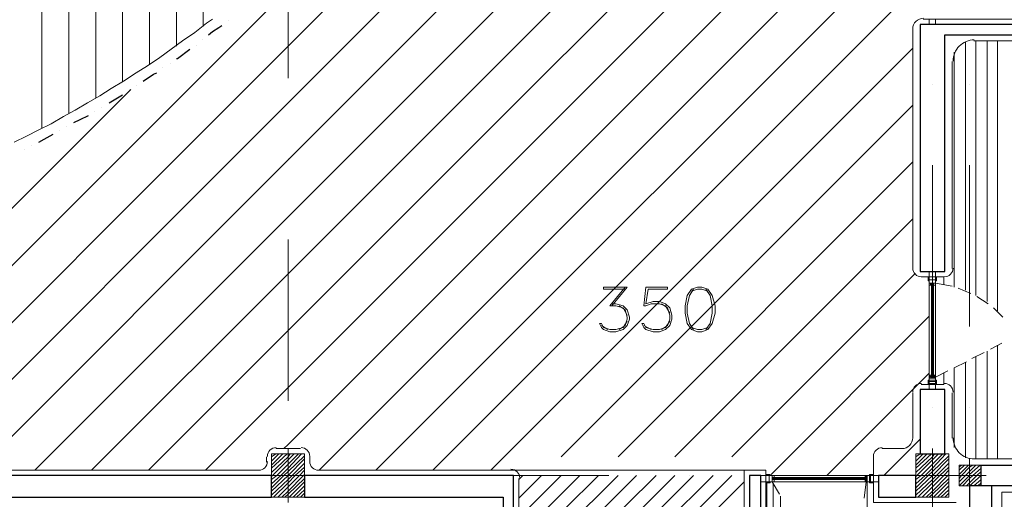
# Model space of a CAD drawing. Header units: metres. Extents: x 5.7 to 89.8, y 4 to 63.5.
# Tile 35 of 45: x 47.1 to 56.3, y 30.9 to 35.4. Entities that reach past the tile are written whole.
import ezdxf

# ---------------------------------------------------------------- set-up
doc = ezdxf.new("R2010")
doc.units = ezdxf.units.M
doc.header["$MEASUREMENT"] = 0
for name, color, linetype in [('PDF10_ax', 7, 'Continuous'), ('PDF10_column', 7, 'Continuous'), ('PDF10_halozen', 7, 'Continuous'), ('PDF10_hatch-plan', 7, 'Continuous'), ('PDF10_khatchin', 7, 'Continuous'), ('PDF10_Layer5', 7, 'Continuous'), ('PDF10_saghf kazeb', 7, 'Continuous'), ('PDF10_textt', 7, 'Continuous'), ('PDF10_wall', 7, 'Continuous'), ('PDF10_WIN', 7, 'Continuous')]:
    doc.layers.add(name, color=color, linetype=linetype)

msp = doc.modelspace()

# ---------------------------------------------------------------- linework, layer by layer
at = {"layer": 'PDF10_ax', "lineweight": 9}
for points in [[(49.5846, 36.3642), (49.5846, 34.8617)], [(55.5849, 34.8039), (55.5849, 34.8039)], [(55.9316, 34.8039), (55.9316, 34.8039)], [(49.5846, 34.1105), (49.5846, 34.1105)], [(55.5849, 34.0527), (55.5849, 32.5502)], [(55.9316, 34.0527), (55.9316, 32.5502)], [(49.5846, 33.3593), (49.5846, 31.8568)], [(55.5849, 31.799), (55.5849, 31.799)], [(55.9316, 31.799), (55.9316, 31.799)], [(47.3213, 31.1634), (47.3213, 31.1634)], [(48.0725, 31.1634), (49.575, 31.1634)], [(49.5846, 31.1056), (49.5846, 31.1056)], [(50.3166, 31.1634), (50.3166, 31.1634)], [(51.0678, 31.1634), (52.5703, 31.1634)], [(53.3215, 31.1634), (53.3215, 31.1634)], [(54.0728, 31.1634), (55.5752, 31.1634)], [(55.5849, 31.0478), (55.5849, 30.2965)], [(55.9316, 31.0478), (55.9316, 30.2965)]]:
    msp.add_lwpolyline(points, dxfattribs=at)
at = {"layer": 'PDF10_column', "lineweight": 18}
for points in [[(49.4305, 31.3367), (49.4691, 31.3656)], [(49.4305, 31.2982), (49.4979, 31.3656)], [(49.4305, 31.2597), (49.5365, 31.3656)], [(49.4305, 31.2308), (49.575, 31.3656)], [(49.4305, 31.1922), (49.5846, 31.3367), (49.6039, 31.3656)], [(49.4305, 31.1537), (49.4402, 31.1634), (49.5846, 31.3078), (49.6424, 31.3656)], [(49.4305, 31.1248), (49.4787, 31.1634), (49.5846, 31.2693), (49.6809, 31.3656)], [(49.4305, 31.0863), (49.5172, 31.1634), (49.5846, 31.2308), (49.7098, 31.3656)], [(49.5846, 31.4138), (49.5846, 30.9129)], [(55.4308, 31.3367), (55.4693, 31.3656)], [(55.4308, 31.2982), (55.4982, 31.3656)], [(55.4308, 31.2597), (55.5367, 31.3656)], [(55.4308, 31.2308), (55.5752, 31.3656)], [(55.4308, 31.1922), (55.5849, 31.3367), (55.6041, 31.3656)], [(55.4308, 31.1537), (55.4404, 31.1634), (55.5849, 31.3078), (55.6427, 31.3656)], [(55.4308, 31.1248), (55.4789, 31.1634), (55.5849, 31.2693), (55.6812, 31.3656)], [(55.4308, 31.0863), (55.5174, 31.1634), (55.5849, 31.2308), (55.7101, 31.3656)], [(55.5849, 31.4138), (55.5849, 30.9129)], [(49.4305, 31.0478), (49.5461, 31.1634), (49.5846, 31.2019), (49.7387, 31.3463)], [(49.4305, 31.0189), (49.5846, 31.1634), (49.7387, 31.3175)], [(49.4305, 30.9804), (49.5846, 31.1248), (49.6232, 31.1634), (49.7387, 31.2789)], [(55.4308, 31.0478), (55.5463, 31.1634), (55.5849, 31.2019), (55.739, 31.3463)], [(55.4308, 31.0189), (55.5849, 31.1634), (55.739, 31.3175)], [(55.4308, 30.9804), (55.5849, 31.1248), (55.6234, 31.1634), (55.739, 31.2789)], [(55.9316, 31.3175), (55.9316, 31.0093)], [(49.4498, 30.9611), (49.5846, 31.0959), (49.652, 31.1634), (49.7387, 31.2404)], [(49.4883, 30.9611), (49.5846, 31.0574), (49.6906, 31.1634), (49.7387, 31.2115)], [(55.45, 30.9611), (55.5849, 31.0959), (55.6523, 31.1634), (55.739, 31.2404)], [(55.4886, 30.9611), (55.5849, 31.0574), (55.6908, 31.1634), (55.739, 31.2115)], [(55.8353, 31.2404), (55.8545, 31.2597)], [(55.8353, 31.2115), (55.8834, 31.2597)], [(55.8353, 31.173), (55.922, 31.2597)], [(55.8353, 31.1345), (55.8545, 31.1634), (55.9316, 31.2404), (55.9605, 31.2597)], [(55.8353, 31.1056), (55.8931, 31.1634), (55.9316, 31.2019), (55.9894, 31.2597)], [(55.8353, 31.067), (55.9316, 31.1634), (55.9316, 31.173), (56.0279, 31.2597)], [(55.8642, 31.067), (55.9316, 31.1345), (55.9605, 31.1634), (56.0375, 31.2308)], [(55.9027, 31.067), (55.9316, 31.0959), (55.999, 31.1634), (56.0375, 31.2019)], [(49.7869, 31.1634), (49.3824, 31.1634)], [(49.5268, 30.9611), (49.5846, 31.0189), (49.7291, 31.1634), (49.7387, 31.173)], [(49.5557, 30.9611), (49.5846, 30.99), (49.7387, 31.1345)], [(49.5846, 31.1634), (49.5846, 31.1634)], [(49.5943, 30.9611), (49.7387, 31.1056)], [(56.0857, 31.1634), (55.7871, 31.1634), (55.3826, 31.1634)], [(55.5271, 30.9611), (55.5849, 31.0189), (55.7293, 31.1634), (55.739, 31.173)], [(55.556, 30.9611), (55.5849, 30.99), (55.739, 31.1345)], [(55.5849, 31.1634), (55.5849, 31.1634)], [(55.5945, 30.9611), (55.739, 31.1056)], [(55.9316, 31.067), (56.0375, 31.1634)], [(55.9701, 31.067), (56.0375, 31.1248)], [(56.0086, 31.067), (56.0375, 31.0959)], [(49.6328, 30.9611), (49.7387, 31.067)], [(49.6617, 30.9611), (49.7387, 31.0285)], [(49.7002, 30.9611), (49.7387, 30.9996)], [(55.633, 30.9611), (55.739, 31.067)], [(55.6619, 30.9611), (55.739, 31.0285)], [(55.7004, 30.9611), (55.739, 30.9996)]]:
    msp.add_lwpolyline(points, dxfattribs=at)
for points in [[(49.4305, 30.9611), (49.7387, 30.9611), (49.7387, 31.3656), (49.4305, 31.3656)], [(55.4308, 30.9611), (55.739, 30.9611), (55.739, 31.3656), (55.4308, 31.3656)], [(56.0375, 31.067), (55.8353, 31.067), (55.8353, 31.2597), (56.0375, 31.2597)]]:
    msp.add_lwpolyline(points, close=True, dxfattribs=at)
at = {"layer": 'PDF10_halozen', "lineweight": 25}
for points in [[(49.026, 35.4011), (49.026, 35.4011)], [(48.843, 35.2662), (48.8816, 35.2951), (48.9393, 35.3337), (48.9682, 35.3529)], [(48.7852, 35.2181), (48.7852, 35.2181)], [(48.5445, 35.0447), (48.5541, 35.0447), (48.6697, 35.1314)], [(48.7275, 35.1699), (48.7275, 35.1699)], [(48.4193, 34.958), (48.4193, 34.958)], [(48.4867, 34.9966), (48.4867, 34.9966)], [(48.2363, 34.8328), (48.3326, 34.9003), (48.3615, 34.9099)], [(48.1111, 34.7558), (48.1111, 34.7558)], [(48.1688, 34.7943), (48.1688, 34.7943)], [(47.9184, 34.6306), (47.9955, 34.6787), (48.0436, 34.7076)], [(47.851, 34.5921), (47.851, 34.5921)], [(47.591, 34.4476), (47.6488, 34.4765), (47.7258, 34.515)], [(47.7836, 34.5535), (47.7836, 34.5535)], [(47.5236, 34.4091), (47.5236, 34.4091)], [(47.2635, 34.2646), (47.3117, 34.2935), (47.3983, 34.3416)], [(47.4561, 34.3705), (47.4561, 34.3705)], [(47.1961, 34.2357), (47.1961, 34.2357)], [(47.1287, 34.1972), (47.1287, 34.1972)]]:
    msp.add_lwpolyline(points, dxfattribs=at)
at = {"layer": 'PDF10_hatch-plan', "lineweight": 18}
for points in [[(45.1061, 31.2115), (49.5846, 35.69), (51.5494, 37.6644), (55.4019, 41.5073)], [(45.6358, 31.2115), (49.5846, 35.1603), (52.0887, 37.6644), (55.4019, 40.9775)], [(46.1656, 31.2115), (49.5846, 34.6306), (52.6185, 37.6644), (55.4019, 40.4478)], [(46.6953, 31.2115), (49.5846, 34.1009), (53.1482, 37.6644), (55.4019, 39.9181)], [(47.225, 31.2115), (49.5846, 33.5712), (53.6779, 37.6644), (55.4019, 39.3884)], [(47.7547, 31.2115), (49.5846, 33.0414), (54.2076, 37.6644), (55.4019, 38.8587)], [(48.2844, 31.2115), (49.5846, 32.5117), (54.7373, 37.6644), (55.4019, 38.329)], [(48.8141, 31.2115), (49.5846, 31.982), (55.267, 37.6644), (55.4019, 37.7992)], [(48.7949, 35.3433), (48.7949, 37.3755)], [(49.5461, 31.4138), (49.5846, 31.4523), (55.4019, 37.2695)], [(48.5445, 35.1603), (48.5445, 37.1154)], [(48.294, 34.9869), (48.294, 36.8747)], [(49.8736, 31.2115), (55.556, 36.8939)], [(48.0436, 34.8232), (48.0436, 36.6628)], [(47.7932, 34.6787), (47.7932, 36.4701)], [(50.4033, 31.2115), (55.556, 36.3642)], [(47.5428, 34.5343), (47.5428, 36.2968)], [(47.2924, 34.3994), (47.2924, 36.1234)], [(50.933, 31.2115), (55.556, 35.8345)], [(51.4723, 31.2115), (55.4019, 35.141)], [(55.8931, 32.8873), (55.8931, 35.1988)], [(55.9894, 32.8392), (55.9894, 35.2085)], [(56.0953, 32.7814), (56.0953, 35.2085)], [(56.1916, 32.6947), (56.1916, 35.2085)], [(55.7871, 32.9162), (55.7871, 35.1025)], [(44.5764, 31.2115), (48.1207, 34.7558)], [(52.1273, 31.3367), (55.4019, 34.6113)], [(52.657, 31.3367), (55.4019, 34.0816)], [(53.1867, 31.3367), (55.4019, 33.5519)], [(53.7164, 31.3367), (55.4211, 33.0414)], [(55.6908, 32.9451), (55.6908, 33.0125)], [(54.0824, 31.173), (55.556, 32.6466)], [(56.1916, 31.3175), (56.1916, 32.3769)], [(56.0953, 31.3175), (56.0953, 32.3191)], [(55.8931, 31.3271), (55.8931, 32.2132)], [(55.9894, 31.3175), (55.9894, 32.2709)], [(54.6025, 31.1634), (55.556, 32.1168)], [(55.6908, 32.0109), (55.6908, 32.1168)], [(55.7871, 31.4234), (55.7871, 32.165)], [(55.1322, 31.1634), (55.4693, 31.5004)], [(51.7324, 31.1248), (51.7709, 31.1634)], [(51.7324, 30.9515), (51.9443, 31.1634)], [(51.8287, 30.8648), (52.1273, 31.1634)], [(52.0021, 30.8648), (52.3006, 31.1634)], [(52.1562, 30.8455), (52.474, 31.1634)], [(52.1562, 30.6625), (52.657, 31.1634)], [(52.1562, 30.4892), (52.8303, 31.1634)], [(52.1562, 30.3158), (53.0133, 31.1634)], [(52.1562, 30.1328), (53.1867, 31.1634)], [(52.1562, 29.9595), (53.3601, 31.1634)], [(52.1562, 29.7861), (53.5431, 31.1634)], [(53.4178, 30.8648), (53.7164, 31.1634)], [(53.5912, 30.8648), (53.832, 31.1056)], [(54.0439, 28.3799), (54.0439, 29.6609), (54.0439, 31.0959)], [(54.1017, 28.3221), (54.1017, 29.6609), (54.1017, 31.0863)], [(54.9781, 28.3221), (54.9781, 29.6609), (54.9781, 31.1056)], [(54.1691, 28.3221), (54.1691, 29.6609), (54.1691, 30.9707)]]:
    msp.add_lwpolyline(points, dxfattribs=at)
at = {"layer": 'PDF10_khatchin', "lineweight": 18}
for points in [[(55.6138, 32.9548), (55.7679, 32.9259)], [(55.8256, 32.9066), (55.9412, 32.8584)], [(55.999, 32.8296), (56.105, 32.7621)], [(56.1531, 32.7236), (56.2398, 32.6369)], [(56.1242, 32.3384), (56.2302, 32.3961)], [(55.9509, 32.2517), (56.0664, 32.3095)], [(55.7871, 32.165), (55.9027, 32.2228)], [(55.6138, 32.0783), (55.7293, 32.1361)], [(54.092, 31.1056), (54.1594, 30.99)], [(54.9685, 31.1056), (54.9492, 30.9515)]]:
    msp.add_lwpolyline(points, dxfattribs=at)
at = {"layer": 'PDF10_Layer5', "lineweight": 13}
for points in [[(55.4982, 35.4107), (63.781, 35.4107), (63.781, 35.5167), (64.0892, 35.5167), (64.0892, 31.0093), (56.2302, 31.0093), (56.2302, 20.0104), (44.8364, 20.0104), (44.8364, 24.6141), (43.7385, 24.6141), (43.7385, 24.5371), (43.4303, 24.5371), (43.4303, 24.6141), (42.9391, 24.6141), (42.9391, 20.3668), (43.8348, 20.3668), (43.8348, 20.0586), (23.4841, 20.0586)], [(55.4019, 35.3144), (55.4019, 33.0896)], [(55.9701, 35.2085), (63.5884, 35.2085)], [(55.7679, 35.0158), (55.7679, 33.0896)], [(55.6908, 33.0125), (55.4789, 33.0125)], [(55.6908, 32.0109), (55.4789, 32.0109)], [(55.4019, 31.9338), (55.4019, 31.5101)], [(55.7679, 31.9338), (55.7679, 31.5101)], [(49.4691, 31.4138), (49.7002, 31.4138)], [(55.2959, 31.4138), (55.1129, 31.4138)], [(49.3824, 31.2886), (49.3824, 31.3367)], [(49.7869, 31.2886), (49.7869, 31.3367)], [(55.0359, 31.3367), (55.0359, 30.9129), (55.8064, 30.9129)], [(55.9701, 31.3175), (63.5884, 31.3175)], [(43.8637, 31.2115), (49.3053, 31.2115)], [(49.8639, 31.2115), (51.6553, 31.2115)], [(54.0342, 28.4185), (54.0342, 31.2115), (53.832, 31.2115), (53.832, 28.1969)], [(51.7324, 31.1345), (51.7324, 27.9947)]]:
    msp.add_lwpolyline(points, dxfattribs=at)
for centre, radius, start, end in [((55.503, 35.3192), 0.1011, 90, 180), ((55.9749, 35.0206), 0.1974, 89.99999, 180.00001), ((55.4837, 33.0944), 0.0819, 180, 270), ((55.6956, 33.0944), 0.0819, 270, 360), ((55.4837, 31.9387), 0.0819, 90, 180), ((55.6956, 31.9387), 0.0819, 0.00546, 90), ((55.3007, 31.5149), 0.1011, 270, 0), ((55.9749, 31.5149), 0.1974, 179.99999, 270.00001), ((49.4739, 31.3415), 0.0819, 90, 180), ((49.705, 31.3415), 0.0819, 0.00546, 90), ((55.1178, 31.3415), 0.0819, 90.00546, 180), ((49.3101, 31.2934), 0.0819, 270, 360), ((49.8687, 31.2934), 0.0819, 180, 270), ((51.6602, 31.1393), 0.0819, 0.00546, 90)]:
    msp.add_arc(centre, radius, start, end, dxfattribs=at)
at = {"layer": 'PDF10_saghf kazeb', "lineweight": 18}
for points in [[(47.0324, 34.2646), (47.1479, 34.3224), (47.2635, 34.3802), (47.3791, 34.438), (47.4947, 34.5054), (47.6006, 34.5632), (47.7162, 34.6306), (47.8317, 34.698), (47.9377, 34.7654), (48.0533, 34.8328), (48.1688, 34.9099), (48.2748, 34.9773), (48.3904, 35.0544), (48.4963, 35.1314), (48.6022, 35.2085), (48.7178, 35.2855), (48.8238, 35.3722), (48.8816, 35.4107)], [(53.832, 31.2115), (51.6457, 31.2115)]]:
    msp.add_lwpolyline(points, dxfattribs=at)
at = {"layer": 'PDF10_textt', "lineweight": 20}
for points in [[(52.7244, 32.897), (52.5221, 32.897), (52.5221, 32.9162), (52.7437, 32.9162), (52.5992, 32.7429)], [(52.7244, 32.9162), (52.5799, 32.7429), (52.6377, 32.7429), (52.7051, 32.7236), (52.7437, 32.6562)], [(53.1385, 32.5984), (53.1, 32.5406), (53.0422, 32.5214), (52.9844, 32.5214), (52.917, 32.5406), (52.8978, 32.5791), (52.8785, 32.5791), (52.8978, 32.5406), (52.917, 32.5214), (52.9844, 32.5021), (53.0422, 32.5021), (53.1, 32.5214), (53.1385, 32.5599), (53.1578, 32.6177), (53.1578, 32.6562), (53.1385, 32.7236), (53.1, 32.7621), (53.0422, 32.7814), (52.9844, 32.7814), (52.917, 32.7621), (52.9363, 32.897), (53.1193, 32.897), (53.1193, 32.9162), (52.917, 32.9162), (52.8978, 32.7429), (52.917, 32.7429), (52.9652, 32.7621), (53.0422, 32.7621), (53.1, 32.7429), (53.1385, 32.6755)], [(53.3601, 32.897), (53.3215, 32.8392), (53.3023, 32.7429), (53.3023, 32.6755), (53.3215, 32.5791), (53.3601, 32.5214)], [(53.4949, 32.8777), (53.4371, 32.897), (53.3986, 32.897), (53.3408, 32.8777)], [(53.4756, 32.5214), (53.5142, 32.5791), (53.5334, 32.6755), (53.5334, 32.7429), (53.5142, 32.8392), (53.4756, 32.897)], [(52.5992, 32.7621), (52.6377, 32.7621), (52.7051, 32.7429), (52.7437, 32.7043), (52.7629, 32.6369), (52.7629, 32.6177), (52.7437, 32.5599), (52.7051, 32.5214), (52.6377, 32.5021), (52.5799, 32.5021), (52.5221, 32.5214), (52.5029, 32.5406), (52.4836, 32.5791), (52.5029, 32.5791), (52.5221, 32.5406), (52.5799, 32.5214), (52.6377, 32.5214), (52.7051, 32.5406), (52.7437, 32.5984)], [(52.6666, 32.7429), (52.7244, 32.7043), (52.7437, 32.6369), (52.7437, 32.6177), (52.7244, 32.5599), (52.6666, 32.5214)], [(53.0615, 32.7621), (53.1193, 32.7236), (53.1385, 32.6562), (53.1385, 32.6177), (53.1193, 32.5599), (53.0615, 32.5214)], [(52.5607, 32.5214), (52.5029, 32.5599)], [(52.9652, 32.5214), (52.8978, 32.5599)], [(53.3408, 32.5406), (53.3986, 32.5214), (53.4371, 32.5214), (53.4949, 32.5406)]]:
    msp.add_lwpolyline(points, dxfattribs=at)
msp.add_lwpolyline([(53.3986, 32.9162), (53.3408, 32.897), (53.3023, 32.8392), (53.283, 32.7429), (53.283, 32.6755), (53.3023, 32.5791), (53.3408, 32.5214), (53.3986, 32.5021), (53.4371, 32.5021), (53.4949, 32.5214), (53.5334, 32.5791), (53.5623, 32.6755), (53.5623, 32.7429), (53.5334, 32.8392), (53.4949, 32.897), (53.4371, 32.9162)], close=True, dxfattribs=at)
at = {"layer": 'PDF10_wall', "lineweight": 30}
for points in [[(55.4693, 33.0607), (55.7004, 33.0607), (55.7004, 35.2662), (56.8369, 35.2662), (56.8369, 35.3626), (55.4693, 35.3626)], [(55.4693, 31.3656), (55.7004, 31.3656), (55.7004, 31.9627), (55.4693, 31.9627)], [(43.7385, 30.9611), (49.4305, 30.9611), (49.4305, 31.1634), (43.7385, 31.1634)], [(51.6842, 27.9562), (51.6842, 31.1634), (49.7387, 31.1634), (49.7387, 30.9611), (51.5879, 30.9611), (51.5879, 27.9562)], [(55.4308, 30.9611), (55.4308, 31.1634), (55.084, 31.1634), (55.084, 30.9611)]]:
    msp.add_lwpolyline(points, close=True, dxfattribs=at)
for points in [[(56.0375, 31.067), (56.0375, 31.2597), (59.8322, 31.2597), (59.8322, 31.067), (56.1338, 31.067), (56.1338, 24.7875)], [(56.1338, 31.067), (55.9316, 31.067), (55.9316, 28.2644), (53.9861, 28.2644), (53.9861, 31.1634), (53.8801, 31.1634), (53.8801, 28.168), (55.9316, 28.168), (55.9316, 24.7875)]]:
    msp.add_lwpolyline(points, dxfattribs=at)
at = {"layer": 'PDF10_WIN', "lineweight": 18}
for points in [[(55.6138, 35.3626), (55.6138, 35.4107), (55.556, 35.4107), (55.556, 35.3626)], [(55.5463, 32.974), (55.556, 32.974), (55.556, 33.0125), (55.5463, 33.0125)], [(55.6138, 33.0607), (55.6138, 33.0125), (55.556, 33.0125), (55.556, 33.0607)], [(55.6138, 32.9836), (55.6138, 33.0125), (55.556, 33.0125), (55.556, 32.9836), (55.556, 32.9548), (55.6138, 32.9548), (55.6138, 32.9836), (55.556, 32.9836)], [(55.556, 33.0125), (55.6138, 33.0125), (55.6138, 32.9836), (55.556, 32.9836)], [(55.6138, 32.974), (55.6234, 32.974), (55.6234, 33.0125), (55.6138, 33.0125)], [(55.5752, 32.9355), (55.5752, 32.9548), (55.556, 32.9548), (55.6138, 32.9548), (55.6138, 32.9836), (55.556, 32.9836), (55.556, 32.9548), (55.556, 32.9355)], [(55.556, 32.9355), (55.5656, 32.9355), (55.5656, 32.9548), (55.556, 32.9548)], [(55.6138, 32.9355), (55.5945, 32.9355), (55.5945, 32.9548), (55.6138, 32.9548)], [(55.5945, 32.9355), (55.6138, 32.9355), (55.6138, 32.9548), (55.5945, 32.9548)], [(55.5752, 32.0976), (55.556, 32.0976), (55.556, 32.0687), (55.5752, 32.0687)], [(55.5945, 32.0976), (55.6138, 32.0976), (55.6138, 32.0687), (55.5945, 32.0687)], [(55.5463, 32.0494), (55.556, 32.0494), (55.556, 32.0109), (55.5463, 32.0109)], [(55.556, 32.0783), (55.556, 32.0879), (55.5656, 32.0879), (55.5656, 32.0783)], [(55.6138, 32.0494), (55.556, 32.0494), (55.556, 32.0687), (55.6138, 32.0687)], [(55.556, 32.0687), (55.6138, 32.0687), (55.6138, 32.0398), (55.556, 32.0398)], [(55.556, 32.0398), (55.556, 32.0205), (55.6138, 32.0205), (55.6138, 32.0398)], [(55.556, 32.0109), (55.6138, 32.0109), (55.6138, 32.0398), (55.556, 32.0398)], [(55.6138, 32.0109), (55.6138, 31.9627), (55.556, 31.9627), (55.556, 32.0109)], [(55.6138, 32.0783), (55.6138, 32.0879), (55.5945, 32.0879), (55.5945, 32.0783)], [(54.0342, 31.1056), (53.9861, 31.1056), (53.9861, 31.1634), (54.0342, 31.1634)], [(54.0728, 31.173), (54.0728, 31.1634), (54.0342, 31.1634), (54.0342, 31.173)], [(54.0631, 31.1056), (54.092, 31.1056), (54.092, 31.1634), (54.0631, 31.1634), (54.0342, 31.1634), (54.0342, 31.1056), (54.0631, 31.1056), (54.0631, 31.1634)], [(54.0342, 31.1634), (54.0342, 31.1056), (54.0631, 31.1056), (54.0631, 31.1634)], [(54.092, 31.1634), (54.092, 31.1056), (54.0631, 31.1056), (54.0631, 31.1634)], [(54.092, 31.1634), (54.1113, 31.1634), (54.1113, 31.1441), (54.092, 31.1441)], [(54.1113, 31.1441), (54.1113, 31.1634), (54.092, 31.1634), (54.092, 31.1441)], [(54.092, 31.1056), (54.1113, 31.1056), (54.1113, 31.1248), (54.092, 31.1248)], [(54.1113, 31.1248), (54.1113, 31.1056), (54.092, 31.1056), (54.092, 31.1248)], [(54.9588, 31.1634), (54.9588, 31.1441), (54.9685, 31.1441), (54.9685, 31.1634)], [(54.9588, 31.1441), (54.9781, 31.1441), (54.9781, 31.1634), (54.9781, 31.1056), (55.007, 31.1056), (55.007, 31.1634), (54.9781, 31.1634), (54.9588, 31.1634)], [(54.9588, 31.1056), (54.9588, 31.1248), (54.9685, 31.1248), (54.9685, 31.1056)], [(54.9588, 31.1248), (54.9588, 31.1056), (54.9781, 31.1056), (54.9781, 31.1248)], [(54.9974, 31.1634), (54.9781, 31.1634), (54.9781, 31.1056), (54.9974, 31.1056)], [(54.9974, 31.173), (54.9974, 31.1634), (55.0359, 31.1634), (55.0359, 31.173)], [(54.9974, 31.1056), (54.9974, 31.0959), (55.0359, 31.0959), (55.0359, 31.1056)], [(55.007, 31.1056), (55.007, 31.1634), (55.0359, 31.1634), (55.0359, 31.1056)], [(55.0359, 31.1634), (55.0359, 31.1056), (55.007, 31.1056), (55.007, 31.1634)], [(55.084, 31.1056), (55.0359, 31.1056), (55.0359, 31.1634), (55.084, 31.1634)]]:
    msp.add_lwpolyline(points, close=True, dxfattribs=at)
for points in [[(55.556, 32.0976), (55.556, 32.9355)], [(55.5752, 32.0976), (55.5752, 32.9355)], [(55.5849, 32.9548), (55.5849, 32.0687), (55.5849, 32.9548), (55.5849, 32.0687)], [(55.5945, 32.0976), (55.5945, 32.9355)], [(55.6138, 32.0976), (55.6138, 32.9355)], [(55.6138, 32.0687), (55.6138, 32.0783)], [(55.6138, 32.0494), (55.6234, 32.0494), (55.6234, 32.0109), (55.6138, 32.0109)], [(55.6138, 32.0494), (55.6138, 32.0494)], [(55.6138, 32.0302), (55.6138, 32.0398)], [(54.0535, 31.1056), (54.0631, 31.1056), (54.0728, 31.1056), (54.0728, 31.0959), (54.0342, 31.0959), (54.0342, 31.1056)], [(54.9781, 31.1345), (54.092, 31.1345), (54.9781, 31.1345), (54.092, 31.1345)], [(54.092, 31.1056), (54.092, 31.1056)], [(54.1113, 31.1634), (54.9588, 31.1634)], [(54.1113, 31.1441), (54.9588, 31.1441)], [(54.1113, 31.1248), (54.9588, 31.1248)], [(54.1113, 31.1056), (54.9588, 31.1056)]]:
    msp.add_lwpolyline(points, dxfattribs=at)

doc.saveas('drawing.dxf')
